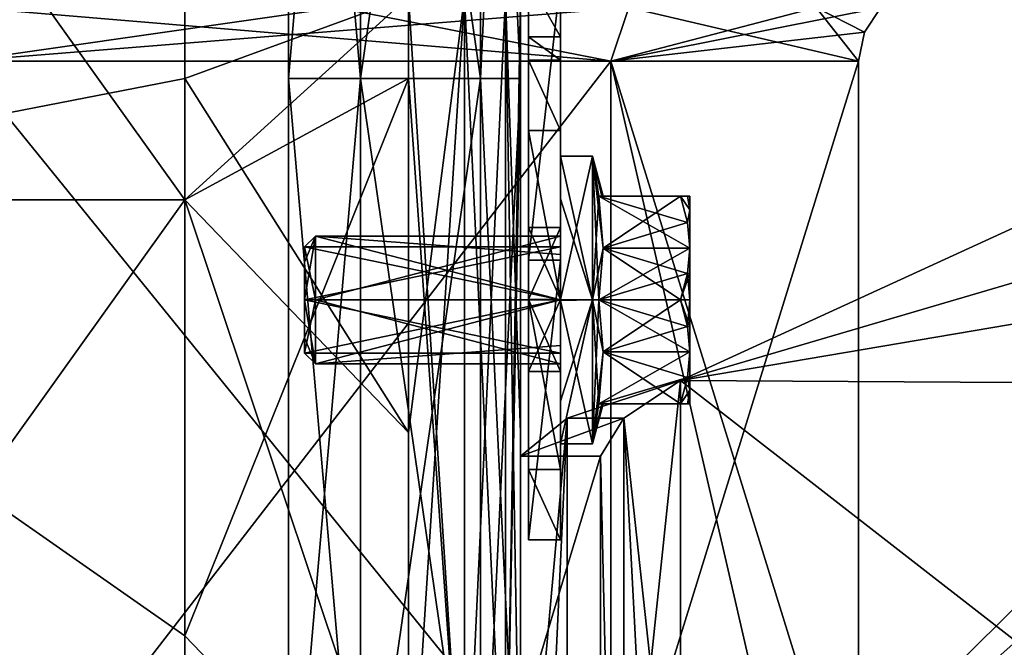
# Model space of a CAD drawing. Extents: x -226 to 210, y 0 to 1475.
# Tile 16 of 102: x 29 to 90, y 68 to 108. Entities that reach past the tile are written whole.
import ezdxf

# ---------------------------------------------------------------- set-up
doc = ezdxf.new("R2010")
doc.units = 0
doc.header["$LTSCALE"] = 117.934031
for name, color, linetype in [('188', 7, 'CONTINUOUS'), ('189', 7, 'CONTINUOUS'), ('19', 7, 'CONTINUOUS'), ('190', 7, 'CONTINUOUS'), ('191', 7, 'CONTINUOUS'), ('192', 7, 'CONTINUOUS'), ('193', 7, 'CONTINUOUS'), ('194', 7, 'CONTINUOUS'), ('195', 7, 'CONTINUOUS'), ('196', 7, 'CONTINUOUS'), ('197', 7, 'CONTINUOUS'), ('198', 7, 'CONTINUOUS'), ('199', 7, 'CONTINUOUS'), ('20', 7, 'CONTINUOUS'), ('200', 7, 'CONTINUOUS'), ('201', 7, 'CONTINUOUS'), ('202', 7, 'CONTINUOUS'), ('203', 7, 'CONTINUOUS'), ('204', 7, 'CONTINUOUS'), ('205', 7, 'CONTINUOUS'), ('206', 7, 'CONTINUOUS'), ('207', 7, 'CONTINUOUS'), ('208', 7, 'CONTINUOUS'), ('209', 7, 'CONTINUOUS'), ('21', 7, 'CONTINUOUS'), ('210', 7, 'CONTINUOUS'), ('211', 7, 'CONTINUOUS'), ('212', 7, 'CONTINUOUS'), ('22', 7, 'CONTINUOUS'), ('23', 7, 'CONTINUOUS'), ('24', 7, 'CONTINUOUS'), ('25', 7, 'CONTINUOUS'), ('26', 7, 'CONTINUOUS'), ('27', 7, 'CONTINUOUS'), ('28', 7, 'CONTINUOUS'), ('29', 7, 'CONTINUOUS'), ('30', 7, 'CONTINUOUS'), ('31', 7, 'CONTINUOUS'), ('32', 7, 'CONTINUOUS'), ('33', 7, 'CONTINUOUS'), ('34', 7, 'CONTINUOUS'), ('35', 7, 'CONTINUOUS'), ('36', 7, 'CONTINUOUS'), ('38', 7, 'CONTINUOUS'), ('443', 7, 'CONTINUOUS'), ('446', 7, 'CONTINUOUS'), ('447', 7, 'CONTINUOUS'), ('448', 7, 'CONTINUOUS'), ('449', 7, 'CONTINUOUS'), ('450', 7, 'CONTINUOUS'), ('453', 7, 'CONTINUOUS'), ('454', 7, 'CONTINUOUS'), ('455', 7, 'CONTINUOUS'), ('456', 7, 'CONTINUOUS'), ('457', 7, 'CONTINUOUS'), ('749', 7, 'CONTINUOUS'), ('756', 7, 'CONTINUOUS'), ('757', 7, 'CONTINUOUS'), ('758', 7, 'CONTINUOUS'), ('760', 7, 'CONTINUOUS'), ('761', 7, 'CONTINUOUS'), ('762', 7, 'CONTINUOUS'), ('764', 7, 'CONTINUOUS'), ('767', 7, 'CONTINUOUS'), ('890', 7, 'CONTINUOUS'), ('891', 7, 'CONTINUOUS'), ('892', 7, 'CONTINUOUS'), ('893', 7, 'CONTINUOUS')]:
    doc.layers.add(name, color=color, linetype=linetype)

msp = doc.modelspace()

# ---------------------------------------------------------------- linework, layer by layer
at = {"layer": '188', "color": 7, "linetype": 'CONTINUOUS'}
for points in [[(62.5, 99, -300), (62.5, 96.327, -306.401), (62.5, 92.845, -302.812), (62.5, 99, -300)], [(62.5, 90.031, -291.001), (62.5, 99, -300), (62.5, 90, -296), (62.5, 90.031, -291.001)], [(62.5, 90, -296), (62.5, 99, -300), (62.5, 93.999, -299.984), (62.5, 90, -296)], [(62.5, 93.999, -299.984), (62.5, 99, -300), (62.5, 92.845, -302.812), (62.5, 93.999, -299.984)], [(62.5, 96.327, -306.401), (62.5, 89.969, -308.999), (62.5, 90, -304), (62.5, 96.327, -306.401)], [(62.5, 92.845, -302.812), (62.5, 96.327, -306.401), (62.5, 90, -304), (62.5, 92.845, -302.812)], [(62.5, 83.673, -293.599), (62.5, 90.031, -291.001), (62.5, 90, -296), (62.5, 83.673, -293.599)], [(62.5, 89.969, -308.999), (62.5, 81, -300), (62.5, 90, -304), (62.5, 89.969, -308.999)], [(62.5, 90, -304), (62.5, 81, -300), (62.5, 86.001, -300.016), (62.5, 90, -304)], [(62.5, 83.673, -293.599), (62.5, 90, -296), (62.5, 87.155, -297.188), (62.5, 83.673, -293.599)], [(62.5, 81, -300), (62.5, 83.673, -293.599), (62.5, 87.155, -297.188), (62.5, 81, -300)], [(62.5, 86.001, -300.016), (62.5, 81, -300), (62.5, 87.155, -297.188), (62.5, 86.001, -300.016)]]:
    msp.add_3dface(points, dxfattribs=at)
at = {"layer": '189', "color": 7, "linetype": 'CONTINUOUS'}
for points in [[(62.5, 96.327, -306.401), (62.5, 99, -300), (64.5, 90, -309), (62.5, 96.327, -306.401)], [(64.5, 90, -309), (62.5, 99, -300), (64.5, 99, -300), (64.5, 90, -309)], [(62.5, 89.969, -308.999), (62.5, 96.327, -306.401), (64.5, 90, -309), (62.5, 89.969, -308.999)], [(64.5, 81, -300), (62.5, 89.969, -308.999), (64.5, 90, -309), (64.5, 81, -300)], [(62.5, 81, -300), (62.5, 89.969, -308.999), (64.5, 81, -300), (62.5, 81, -300)]]:
    msp.add_3dface(points, dxfattribs=at)
at = {"layer": '19', "color": 7, "linetype": 'CONTINUOUS'}
for points in [[(39, 123.511, -260), (39, 96.254, -260), (53, 108.972, -260), (39, 123.511, -260)], [(53, 108.972, -260), (39, 96.254, -260), (53, 103.846, -260), (53, 108.972, -260)], [(39, 96.254, -260), (39, 68.998, -260), (53, 103.846, -260), (39, 96.254, -260)], [(53, 103.846, -260), (39, 68.998, -260), (53, 54.459, -260), (53, 103.846, -260)], [(39, 68.998, -260), (39, 41.741, -260), (53, 54.459, -260), (39, 68.998, -260)]]:
    msp.add_3dface(points, dxfattribs=at)
at = {"layer": '190', "color": 7, "linetype": 'CONTINUOUS'}
for points in [[(62.5, 99, -300), (62.5, 90.031, -291.001), (64.5, 99, -300), (62.5, 99, -300)], [(64.5, 99, -300), (62.5, 90.031, -291.001), (64.5, 90, -291), (64.5, 99, -300)], [(62.5, 90.031, -291.001), (62.5, 83.673, -293.599), (64.5, 90, -291), (62.5, 90.031, -291.001)], [(62.5, 83.673, -293.599), (62.5, 81, -300), (64.5, 90, -291), (62.5, 83.673, -293.599)], [(62.5, 81, -300), (64.5, 81, -300), (64.5, 90, -291), (62.5, 81, -300)]]:
    msp.add_3dface(points, dxfattribs=at)
at = {"layer": '191', "color": 7, "linetype": 'CONTINUOUS'}
for points in [[(64.5, 99, -300), (64.5, 90, -291), (64.9, 96.5, -296.247), (64.5, 99, -300)], [(64.5, 99, -300), (64.9, 96.5, -296.247), (65.17, 96.5, -300), (64.5, 99, -300)], [(64.9, 96.5, -296.247), (64.5, 90, -291), (65.169, 93.25, -294.371), (64.9, 96.5, -296.247)], [(65.17, 96.5, -300), (64.9, 96.5, -296.247), (65.094, 96.5, -298.06), (65.17, 96.5, -300)], [(65.169, 93.25, -294.371), (64.5, 90, -291), (64.9, 90, -292.494), (65.169, 93.25, -294.371)], [(64.5, 90, -291), (64.5, 81, -300), (64.9, 90, -292.494), (64.5, 90, -291)], [(64.9, 90, -292.494), (64.5, 81, -300), (65.169, 86.75, -294.371), (64.9, 90, -292.494)], [(65.169, 86.75, -294.371), (64.5, 81, -300), (64.9, 83.5, -296.247), (65.169, 86.75, -294.371)], [(64.9, 83.5, -296.247), (64.5, 81, -300), (65.094, 83.5, -298.059), (64.9, 83.5, -296.247)], [(65.094, 83.5, -298.059), (64.5, 81, -300), (65.17, 83.5, -300), (65.094, 83.5, -298.059)]]:
    msp.add_3dface(points, dxfattribs=at)
at = {"layer": '192', "color": 7, "linetype": 'CONTINUOUS'}
for points in [[(64.9, 96.5, -296.247), (65.169, 93.25, -294.371), (70.019, 96.5, -296.247), (64.9, 96.5, -296.247)], [(70.019, 96.5, -296.247), (65.169, 93.25, -294.371), (70.452, 94.848, -295.293), (70.019, 96.5, -296.247)], [(65.169, 93.25, -294.371), (70.6, 93.25, -294.371), (70.452, 94.848, -295.293), (65.169, 93.25, -294.371)], [(65.169, 93.25, -294.371), (64.9, 90, -292.494), (70.6, 93.25, -294.371), (65.169, 93.25, -294.371)], [(70.6, 93.25, -294.371), (64.9, 90, -292.494), (70.452, 91.653, -293.449), (70.6, 93.25, -294.371)], [(70.452, 91.653, -293.449), (64.9, 90, -292.494), (70.019, 90, -292.494), (70.452, 91.653, -293.449)]]:
    msp.add_3dface(points, dxfattribs=at)
at = {"layer": '193', "color": 7, "linetype": 'CONTINUOUS'}
for points in [[(70.6, 86.75, -305.629), (70.6, 84.371, -303.25), (70.452, 85.152, -304.707), (70.6, 86.75, -305.629)], [(70.6, 84.371, -303.25), (70.019, 83.5, -303.753), (70.452, 85.152, -304.707), (70.6, 84.371, -303.25)], [(70.6, 84.371, -303.25), (70.452, 83.5, -301.844), (70.019, 83.5, -303.753), (70.6, 84.371, -303.25)], [(70.6, 84.371, -303.25), (70.6, 83.5, -300), (70.452, 83.5, -301.844), (70.6, 84.371, -303.25)]]:
    msp.add_3dface(points, dxfattribs=at)
at = {"layer": '194', "color": 7, "linetype": 'CONTINUOUS'}
for points in [[(70.6, 84.371, -296.75), (70.6, 86.75, -294.371), (70.452, 85.153, -295.293), (70.6, 84.371, -296.75)], [(70.6, 84.371, -296.75), (70.452, 85.153, -295.293), (70.019, 83.5, -296.247), (70.6, 84.371, -296.75)], [(70.6, 84.371, -296.75), (70.019, 83.5, -296.247), (70.452, 83.5, -298.155), (70.6, 84.371, -296.75)], [(70.6, 83.5, -300), (70.6, 84.371, -296.75), (70.452, 83.5, -298.155), (70.6, 83.5, -300)]]:
    msp.add_3dface(points, dxfattribs=at)
at = {"layer": '195', "color": 7, "linetype": 'CONTINUOUS'}
for points in [[(70.6, 93.25, -294.371), (70.452, 91.653, -293.449), (70.6, 91.682, -293.722), (70.6, 93.25, -294.371)], [(70.452, 91.653, -293.449), (70.019, 90, -292.494), (70.6, 91.682, -293.722), (70.452, 91.653, -293.449)], [(70.019, 90, -292.494), (70.6, 90, -293.5), (70.6, 91.682, -293.722), (70.019, 90, -292.494)], [(70.6, 90, -293.5), (70.019, 90, -292.494), (70.452, 88.348, -293.448), (70.6, 90, -293.5)], [(70.6, 88.318, -293.722), (70.6, 90, -293.5), (70.452, 88.348, -293.448), (70.6, 88.318, -293.722)], [(70.6, 86.75, -294.371), (70.6, 88.318, -293.722), (70.452, 88.348, -293.448), (70.6, 86.75, -294.371)]]:
    msp.add_3dface(points, dxfattribs=at)
at = {"layer": '196', "color": 7, "linetype": 'CONTINUOUS'}
for points in [[(70.019, 96.5, -296.247), (70.452, 94.848, -295.293), (70.6, 95.629, -296.75), (70.019, 96.5, -296.247)], [(70.452, 96.5, -298.156), (70.019, 96.5, -296.247), (70.6, 95.629, -296.75), (70.452, 96.5, -298.156)], [(70.6, 96.5, -300), (70.452, 96.5, -298.156), (70.6, 95.629, -296.75), (70.6, 96.5, -300)], [(70.452, 94.848, -295.293), (70.6, 93.25, -294.371), (70.6, 95.629, -296.75), (70.452, 94.848, -295.293)]]:
    msp.add_3dface(points, dxfattribs=at)
at = {"layer": '197', "color": 7, "linetype": 'CONTINUOUS'}
for points in [[(70.019, 96.5, -303.753), (70.452, 96.5, -301.845), (70.6, 95.629, -303.25), (70.019, 96.5, -303.753)], [(70.452, 94.847, -304.707), (70.019, 96.5, -303.753), (70.6, 95.629, -303.25), (70.452, 94.847, -304.707)], [(70.452, 96.5, -301.845), (70.6, 96.5, -300), (70.6, 95.629, -303.25), (70.452, 96.5, -301.845)], [(70.6, 93.25, -305.629), (70.452, 94.847, -304.707), (70.6, 95.629, -303.25), (70.6, 93.25, -305.629)]]:
    msp.add_3dface(points, dxfattribs=at)
at = {"layer": '198', "color": 7, "linetype": 'CONTINUOUS'}
for points in [[(64.9, 90, -307.506), (70.019, 90, -307.506), (70.452, 88.347, -306.551), (64.9, 90, -307.506)], [(64.9, 90, -307.506), (70.452, 88.347, -306.551), (70.6, 86.75, -305.629), (64.9, 90, -307.506)], [(64.9, 90, -307.506), (70.6, 86.75, -305.629), (65.169, 86.75, -305.629), (64.9, 90, -307.506)], [(70.019, 83.5, -303.753), (64.9, 83.5, -303.753), (65.169, 86.75, -305.629), (70.019, 83.5, -303.753)], [(70.6, 86.75, -305.629), (70.452, 85.152, -304.707), (65.169, 86.75, -305.629), (70.6, 86.75, -305.629)], [(70.452, 85.152, -304.707), (70.019, 83.5, -303.753), (65.169, 86.75, -305.629), (70.452, 85.152, -304.707)]]:
    msp.add_3dface(points, dxfattribs=at)
at = {"layer": '199', "color": 7, "linetype": 'CONTINUOUS'}
for points in [[(70.452, 91.652, -306.552), (70.6, 93.25, -305.629), (70.6, 91.682, -306.278), (70.452, 91.652, -306.552)], [(70.019, 90, -307.506), (70.452, 91.652, -306.552), (70.6, 90, -306.5), (70.019, 90, -307.506)], [(70.6, 90, -306.5), (70.452, 91.652, -306.552), (70.6, 91.682, -306.278), (70.6, 90, -306.5)], [(70.019, 90, -307.506), (70.6, 90, -306.5), (70.6, 88.318, -306.278), (70.019, 90, -307.506)], [(70.452, 88.347, -306.551), (70.019, 90, -307.506), (70.6, 88.318, -306.278), (70.452, 88.347, -306.551)], [(70.6, 86.75, -305.629), (70.452, 88.347, -306.551), (70.6, 88.318, -306.278), (70.6, 86.75, -305.629)]]:
    msp.add_3dface(points, dxfattribs=at)
at = {"layer": '20', "color": 7, "linetype": 'CONTINUOUS'}
for points in [[(39, 123.511, -260), (0, 150.767, -262.5), (39, 96.254, -260), (39, 123.511, -260)], [(39, 96.254, -260), (0, 150.767, -262.5), (0, 96.254, -262.5), (39, 96.254, -260)], [(39, 96.254, -260), (0, 96.254, -262.5), (39, 68.998, -260), (39, 96.254, -260)], [(39, 68.998, -260), (0, 96.254, -262.5), (39, 41.741, -260), (39, 68.998, -260)], [(39, 41.741, -260), (0, 96.254, -262.5), (0, 41.741, -262.5), (39, 41.741, -260)]]:
    msp.add_3dface(points, dxfattribs=at)
at = {"layer": '200', "color": 7, "linetype": 'CONTINUOUS'}
for points in [[(70.6, 96.5, -300), (70.6, 95.629, -296.75), (70.6, 95.629, -303.25), (70.6, 96.5, -300)], [(70.6, 95.629, -296.75), (70.6, 93.25, -294.371), (70.6, 95.629, -303.25), (70.6, 95.629, -296.75)], [(70.6, 93.25, -294.371), (70.6, 93.25, -305.629), (70.6, 95.629, -303.25), (70.6, 93.25, -294.371)], [(70.6, 93.25, -305.629), (70.6, 93.25, -294.371), (70.6, 91.682, -293.722), (70.6, 93.25, -305.629)], [(70.6, 91.682, -306.278), (70.6, 93.25, -305.629), (70.6, 91.682, -293.722), (70.6, 91.682, -306.278)], [(70.6, 90, -306.5), (70.6, 91.682, -306.278), (70.6, 90, -293.5), (70.6, 90, -306.5)], [(70.6, 90, -293.5), (70.6, 91.682, -306.278), (70.6, 91.682, -293.722), (70.6, 90, -293.5)], [(70.6, 88.318, -306.278), (70.6, 90, -306.5), (70.6, 88.318, -293.722), (70.6, 88.318, -306.278)], [(70.6, 88.318, -293.722), (70.6, 90, -306.5), (70.6, 90, -293.5), (70.6, 88.318, -293.722)], [(70.6, 86.75, -305.629), (70.6, 88.318, -306.278), (70.6, 86.75, -294.371), (70.6, 86.75, -305.629)], [(70.6, 86.75, -294.371), (70.6, 88.318, -306.278), (70.6, 88.318, -293.722), (70.6, 86.75, -294.371)], [(70.6, 86.75, -305.629), (70.6, 86.75, -294.371), (70.6, 84.371, -296.75), (70.6, 86.75, -305.629)], [(70.6, 84.371, -303.25), (70.6, 86.75, -305.629), (70.6, 84.371, -296.75), (70.6, 84.371, -303.25)], [(70.6, 83.5, -300), (70.6, 84.371, -303.25), (70.6, 84.371, -296.75), (70.6, 83.5, -300)]]:
    msp.add_3dface(points, dxfattribs=at)
at = {"layer": '201', "color": 7, "linetype": 'CONTINUOUS'}
for points in [[(64.9, 96.5, -303.753), (70.019, 96.5, -303.753), (70.452, 94.847, -304.707), (64.9, 96.5, -303.753)], [(64.9, 96.5, -303.753), (70.452, 94.847, -304.707), (70.6, 93.25, -305.629), (64.9, 96.5, -303.753)], [(64.9, 96.5, -303.753), (70.6, 93.25, -305.629), (65.169, 93.25, -305.629), (64.9, 96.5, -303.753)], [(64.9, 90, -307.506), (65.169, 93.25, -305.629), (70.019, 90, -307.506), (64.9, 90, -307.506)], [(65.169, 93.25, -305.629), (70.6, 93.25, -305.629), (70.452, 91.652, -306.552), (65.169, 93.25, -305.629)], [(70.019, 90, -307.506), (65.169, 93.25, -305.629), (70.452, 91.652, -306.552), (70.019, 90, -307.506)]]:
    msp.add_3dface(points, dxfattribs=at)
at = {"layer": '202', "color": 7, "linetype": 'CONTINUOUS'}
for points in [[(65.094, 96.5, -298.06), (64.9, 96.5, -296.247), (70.452, 96.5, -298.156), (65.094, 96.5, -298.06)], [(64.9, 96.5, -296.247), (70.019, 96.5, -296.247), (70.452, 96.5, -298.156), (64.9, 96.5, -296.247)], [(64.9, 96.5, -303.753), (65.094, 96.5, -301.941), (70.019, 96.5, -303.753), (64.9, 96.5, -303.753)], [(65.17, 96.5, -300), (65.094, 96.5, -298.06), (70.6, 96.5, -300), (65.17, 96.5, -300)], [(65.094, 96.5, -301.941), (65.17, 96.5, -300), (70.452, 96.5, -301.845), (65.094, 96.5, -301.941)], [(65.094, 96.5, -298.06), (70.452, 96.5, -298.156), (70.6, 96.5, -300), (65.094, 96.5, -298.06)], [(70.019, 96.5, -303.753), (65.094, 96.5, -301.941), (70.452, 96.5, -301.845), (70.019, 96.5, -303.753)], [(65.17, 96.5, -300), (70.6, 96.5, -300), (70.452, 96.5, -301.845), (65.17, 96.5, -300)]]:
    msp.add_3dface(points, dxfattribs=at)
at = {"layer": '203', "color": 7, "linetype": 'CONTINUOUS'}
for points in [[(64.5, 90, -309), (64.5, 99, -300), (64.9, 90, -307.506), (64.5, 90, -309)], [(64.5, 99, -300), (65.17, 96.5, -300), (65.094, 96.5, -301.941), (64.5, 99, -300)], [(64.5, 99, -300), (65.094, 96.5, -301.941), (64.9, 96.5, -303.753), (64.5, 99, -300)], [(64.5, 99, -300), (64.9, 96.5, -303.753), (65.169, 93.25, -305.629), (64.5, 99, -300)], [(64.5, 99, -300), (65.169, 93.25, -305.629), (64.9, 90, -307.506), (64.5, 99, -300)], [(64.5, 81, -300), (64.5, 90, -309), (64.9, 83.5, -303.753), (64.5, 81, -300)], [(64.5, 90, -309), (64.9, 90, -307.506), (65.169, 86.75, -305.629), (64.5, 90, -309)], [(64.9, 83.5, -303.753), (64.5, 90, -309), (65.169, 86.75, -305.629), (64.9, 83.5, -303.753)], [(65.17, 83.5, -300), (64.5, 81, -300), (64.9, 83.5, -303.753), (65.17, 83.5, -300)], [(65.17, 83.5, -300), (64.9, 83.5, -303.753), (65.094, 83.5, -301.94), (65.17, 83.5, -300)]]:
    msp.add_3dface(points, dxfattribs=at)
at = {"layer": '204', "color": 7, "linetype": 'CONTINUOUS'}
for points in [[(64.9, 83.5, -296.247), (65.094, 83.5, -298.059), (70.019, 83.5, -296.247), (64.9, 83.5, -296.247)], [(70.019, 83.5, -303.753), (70.452, 83.5, -301.844), (64.9, 83.5, -303.753), (70.019, 83.5, -303.753)], [(64.9, 83.5, -303.753), (70.452, 83.5, -301.844), (65.094, 83.5, -301.94), (64.9, 83.5, -303.753)], [(65.094, 83.5, -298.059), (65.17, 83.5, -300), (70.452, 83.5, -298.155), (65.094, 83.5, -298.059)], [(70.019, 83.5, -296.247), (65.094, 83.5, -298.059), (70.452, 83.5, -298.155), (70.019, 83.5, -296.247)], [(70.6, 83.5, -300), (65.17, 83.5, -300), (65.094, 83.5, -301.94), (70.6, 83.5, -300)], [(70.452, 83.5, -301.844), (70.6, 83.5, -300), (65.094, 83.5, -301.94), (70.452, 83.5, -301.844)], [(65.17, 83.5, -300), (70.6, 83.5, -300), (70.452, 83.5, -298.155), (65.17, 83.5, -300)]]:
    msp.add_3dface(points, dxfattribs=at)
at = {"layer": '205', "color": 7, "linetype": 'CONTINUOUS'}
for points in [[(64.9, 90, -292.494), (65.169, 86.75, -294.371), (70.019, 90, -292.494), (64.9, 90, -292.494)], [(70.019, 90, -292.494), (65.169, 86.75, -294.371), (70.452, 88.348, -293.448), (70.019, 90, -292.494)], [(65.169, 86.75, -294.371), (70.6, 86.75, -294.371), (70.452, 88.348, -293.448), (65.169, 86.75, -294.371)], [(65.169, 86.75, -294.371), (64.9, 83.5, -296.247), (70.6, 86.75, -294.371), (65.169, 86.75, -294.371)], [(70.6, 86.75, -294.371), (64.9, 83.5, -296.247), (70.452, 85.153, -295.293), (70.6, 86.75, -294.371)], [(70.452, 85.153, -295.293), (64.9, 83.5, -296.247), (70.019, 83.5, -296.247), (70.452, 85.153, -295.293)]]:
    msp.add_3dface(points, dxfattribs=at)
at = {"layer": '206', "color": 7, "linetype": 'CONTINUOUS'}
for points in [[(62.5, 93.999, -299.984), (62.5, 92.845, -302.812), (47.177, 94, -300), (62.5, 93.999, -299.984)], [(47.177, 90, -296), (62.5, 93.999, -299.984), (47.177, 94, -300), (47.177, 90, -296)], [(62.5, 92.845, -302.812), (62.5, 90, -304), (47.177, 94, -300), (62.5, 92.845, -302.812)], [(47.177, 94, -300), (62.5, 90, -304), (47.177, 90, -304), (47.177, 94, -300)], [(62.5, 90, -296), (62.5, 93.999, -299.984), (47.177, 90, -296), (62.5, 90, -296)]]:
    msp.add_3dface(points, dxfattribs=at)
at = {"layer": '207', "color": 7, "linetype": 'CONTINUOUS'}
for points in [[(62.5, 87.155, -297.188), (62.5, 90, -296), (47.177, 86, -300), (62.5, 87.155, -297.188)], [(62.5, 90, -296), (47.177, 90, -296), (47.177, 86, -300), (62.5, 90, -296)], [(62.5, 90, -304), (62.5, 86.001, -300.016), (47.177, 90, -304), (62.5, 90, -304)], [(47.177, 90, -304), (62.5, 86.001, -300.016), (47.177, 86, -300), (47.177, 90, -304)], [(62.5, 86.001, -300.016), (62.5, 87.155, -297.188), (47.177, 86, -300), (62.5, 86.001, -300.016)]]:
    msp.add_3dface(points, dxfattribs=at)
at = {"layer": '208', "color": 7, "linetype": 'CONTINUOUS'}
for points in [[(47.177, 86, -300), (47.177, 90, -296), (46.5, 86.677, -299.976), (47.177, 86, -300)], [(47.177, 90, -296), (46.5, 90, -296.677), (46.5, 86.677, -299.976), (47.177, 90, -296)], [(47.177, 90, -304), (47.177, 86, -300), (46.5, 90, -303.323), (47.177, 90, -304)], [(46.5, 90, -303.323), (47.177, 86, -300), (46.5, 87.638, -302.336), (46.5, 90, -303.323)], [(46.5, 87.638, -302.336), (47.177, 86, -300), (46.5, 86.677, -299.976), (46.5, 87.638, -302.336)]]:
    msp.add_3dface(points, dxfattribs=at)
at = {"layer": '209', "color": 7, "linetype": 'CONTINUOUS'}
for points in [[(46.5, 90, -303.323), (46.5, 87.638, -302.336), (46.5, 93.323, -300.024), (46.5, 90, -303.323)], [(46.5, 87.638, -302.336), (46.5, 86.677, -299.976), (46.5, 93.323, -300.024), (46.5, 87.638, -302.336)], [(46.5, 93.323, -300.024), (46.5, 86.677, -299.976), (46.5, 92.362, -297.664), (46.5, 93.323, -300.024)], [(46.5, 86.677, -299.976), (46.5, 90, -296.677), (46.5, 92.362, -297.664), (46.5, 86.677, -299.976)]]:
    msp.add_3dface(points, dxfattribs=at)
at = {"layer": '21', "color": 7, "linetype": 'CONTINUOUS'}
for points in [[(53, 108.972, -260), (53, 103.846, -260), (56.5, 54.459, -260.938), (53, 108.972, -260)], [(56.5, 108.972, -260.938), (53, 108.972, -260), (56.5, 54.459, -260.938), (56.5, 108.972, -260.938)], [(59.062, 108.972, -263.5), (56.5, 108.972, -260.938), (59.062, 54.459, -263.5), (59.062, 108.972, -263.5)], [(59.062, 54.459, -263.5), (56.5, 108.972, -260.938), (56.5, 54.459, -260.938), (59.062, 54.459, -263.5)], [(60, 108.972, -267), (59.062, 108.972, -263.5), (60, 81.715, -267), (60, 108.972, -267)], [(60, 81.715, -267), (59.062, 108.972, -263.5), (60, 54.459, -267), (60, 81.715, -267)], [(60, 54.459, -267), (59.062, 108.972, -263.5), (59.062, 54.459, -263.5), (60, 54.459, -267)], [(53, 103.846, -260), (53, 54.459, -260), (56.5, 54.459, -260.938), (53, 103.846, -260)]]:
    msp.add_3dface(points, dxfattribs=at)
at = {"layer": '210', "color": 7, "linetype": 'CONTINUOUS'}
for points in [[(47.177, 90, -296), (47.177, 94, -300), (46.5, 90, -296.677), (47.177, 90, -296)], [(47.177, 94, -300), (47.177, 90, -304), (46.5, 93.323, -300.024), (47.177, 94, -300)], [(46.5, 90, -296.677), (47.177, 94, -300), (46.5, 92.362, -297.664), (46.5, 90, -296.677)], [(47.177, 94, -300), (46.5, 93.323, -300.024), (46.5, 92.362, -297.664), (47.177, 94, -300)], [(47.177, 90, -304), (46.5, 90, -303.323), (46.5, 93.323, -300.024), (47.177, 90, -304)]]:
    msp.add_3dface(points, dxfattribs=at)
at = {"layer": '211', "color": 7, "linetype": 'CONTINUOUS'}
for points in [[(46.5, 93.323, -300), (46.5, 90, -296.677), (62.5, 93.323, -300), (46.5, 93.323, -300)], [(62.5, 93.323, -300), (46.5, 90, -296.677), (62.5, 90, -296.677), (62.5, 93.323, -300)], [(46.5, 90, -296.677), (46.5, 86.677, -300), (62.5, 90, -296.677), (46.5, 90, -296.677)], [(62.5, 90, -296.677), (46.5, 86.677, -300), (62.5, 86.677, -300), (62.5, 90, -296.677)]]:
    msp.add_3dface(points, dxfattribs=at)
at = {"layer": '212', "color": 7, "linetype": 'CONTINUOUS'}
for points in [[(46.5, 93.323, -300), (62.5, 93.323, -300), (62.5, 90, -303.323), (46.5, 93.323, -300)], [(46.5, 90, -303.323), (46.5, 93.323, -300), (62.5, 90, -303.323), (46.5, 90, -303.323)], [(62.5, 86.677, -300), (46.5, 86.677, -300), (46.5, 90, -303.323), (62.5, 86.677, -300)], [(62.5, 86.677, -300), (46.5, 90, -303.323), (62.5, 90, -303.323), (62.5, 86.677, -300)]]:
    msp.add_3dface(points, dxfattribs=at)
at = {"layer": '22', "color": 7, "linetype": 'CONTINUOUS'}
for points in [[(60, 155.769, -292.5), (60, 108.972, -267), (60, 103.846, -292.5), (60, 155.769, -292.5)], [(60, 108.972, -267), (60, 81.715, -267), (60, 103.846, -292.5), (60, 108.972, -267)], [(60, 81.715, -267), (60, 54.459, -267), (60, 103.846, -292.5), (60, 81.715, -267)], [(60, 103.846, -292.5), (60, 54.459, -267), (60, 51.923, -292.5), (60, 103.846, -292.5)]]:
    msp.add_3dface(points, dxfattribs=at)
at = {"layer": '23', "color": 7, "linetype": 'CONTINUOUS'}
for points in [[(60, 155.769, -292.5), (60, 103.846, -292.5), (57.5, 155.769, -292.5), (60, 155.769, -292.5)], [(57.5, 155.769, -292.5), (60, 103.846, -292.5), (57.5, 103.846, -292.5), (57.5, 155.769, -292.5)], [(60, 103.846, -292.5), (60, 51.923, -292.5), (57.5, 103.846, -292.5), (60, 103.846, -292.5)], [(57.5, 103.846, -292.5), (60, 51.923, -292.5), (57.5, 51.923, -292.5), (57.5, 103.846, -292.5)]]:
    msp.add_3dface(points, dxfattribs=at)
at = {"layer": '24', "color": 7, "linetype": 'CONTINUOUS'}
for points in [[(57.5, 155.769, -292.5), (57.5, 103.846, -292.5), (57.5, 155.769, -285), (57.5, 155.769, -292.5)], [(57.5, 155.769, -285), (57.5, 103.846, -292.5), (57.5, 103.846, -285), (57.5, 155.769, -285)], [(57.5, 103.846, -292.5), (57.5, 51.923, -292.5), (57.5, 103.846, -285), (57.5, 103.846, -292.5)], [(57.5, 103.846, -285), (57.5, 51.923, -292.5), (57.5, 51.923, -285), (57.5, 103.846, -285)]]:
    msp.add_3dface(points, dxfattribs=at)
at = {"layer": '25', "color": 7, "linetype": 'CONTINUOUS'}
for points in [[(57.5, 155.769, -285), (57.5, 103.846, -285), (50, 155.769, -285), (57.5, 155.769, -285)], [(50, 155.769, -285), (57.5, 103.846, -285), (50, 103.846, -285), (50, 155.769, -285)], [(57.5, 103.846, -285), (57.5, 51.923, -285), (50, 103.846, -285), (57.5, 103.846, -285)], [(50, 103.846, -285), (57.5, 51.923, -285), (50, 51.923, -285), (50, 103.846, -285)]]:
    msp.add_3dface(points, dxfattribs=at)
at = {"layer": '26', "color": 7, "linetype": 'CONTINUOUS'}
for points in [[(50, 155.769, -285), (50, 103.846, -285), (50, 155.769, -295), (50, 155.769, -285)], [(50, 155.769, -295), (50, 103.846, -285), (50, 103.846, -295), (50, 155.769, -295)], [(50, 103.846, -285), (50, 51.923, -285), (50, 103.846, -295), (50, 103.846, -285)], [(50, 103.846, -295), (50, 51.923, -285), (50, 51.923, -295), (50, 103.846, -295)]]:
    msp.add_3dface(points, dxfattribs=at)
at = {"layer": '27', "color": 7, "linetype": 'CONTINUOUS'}
for points in [[(50, 155.769, -295), (50, 103.846, -295), (45.5, 155.769, -295), (50, 155.769, -295)], [(45.5, 155.769, -295), (50, 103.846, -295), (45.5, 103.846, -295), (45.5, 155.769, -295)], [(50, 103.846, -295), (50, 51.923, -295), (45.5, 103.846, -295), (50, 103.846, -295)], [(45.5, 103.846, -295), (50, 51.923, -295), (45.5, 51.923, -295), (45.5, 103.846, -295)]]:
    msp.add_3dface(points, dxfattribs=at)
at = {"layer": '28', "color": 7, "linetype": 'CONTINUOUS'}
for points in [[(45.5, 155.769, -295), (45.5, 103.846, -295), (45.5, 155.769, -305), (45.5, 155.769, -295)], [(45.5, 155.769, -305), (45.5, 103.846, -295), (45.5, 103.846, -305), (45.5, 155.769, -305)], [(45.5, 103.846, -295), (45.5, 51.923, -295), (45.5, 103.846, -305), (45.5, 103.846, -295)], [(45.5, 103.846, -305), (45.5, 51.923, -295), (45.5, 51.923, -305), (45.5, 103.846, -305)]]:
    msp.add_3dface(points, dxfattribs=at)
at = {"layer": '29', "color": 7, "linetype": 'CONTINUOUS'}
for points in [[(45.5, 155.769, -305), (45.5, 103.846, -305), (50, 155.769, -305), (45.5, 155.769, -305)], [(50, 155.769, -305), (45.5, 103.846, -305), (50, 103.846, -305), (50, 155.769, -305)], [(45.5, 103.846, -305), (45.5, 51.923, -305), (50, 103.846, -305), (45.5, 103.846, -305)], [(50, 103.846, -305), (45.5, 51.923, -305), (50, 51.923, -305), (50, 103.846, -305)]]:
    msp.add_3dface(points, dxfattribs=at)
at = {"layer": '30', "color": 7, "linetype": 'CONTINUOUS'}
for points in [[(50, 155.769, -305), (50, 103.846, -305), (50, 155.769, -315), (50, 155.769, -305)], [(50, 155.769, -315), (50, 103.846, -305), (50, 103.846, -315), (50, 155.769, -315)], [(50, 103.846, -305), (50, 51.923, -305), (50, 103.846, -315), (50, 103.846, -305)], [(50, 103.846, -315), (50, 51.923, -305), (50, 51.923, -315), (50, 103.846, -315)]]:
    msp.add_3dface(points, dxfattribs=at)
at = {"layer": '31', "color": 7, "linetype": 'CONTINUOUS'}
for points in [[(50, 155.769, -315), (50, 103.846, -315), (57.5, 155.769, -315), (50, 155.769, -315)], [(57.5, 155.769, -315), (50, 103.846, -315), (57.5, 103.846, -315), (57.5, 155.769, -315)], [(50, 103.846, -315), (50, 51.923, -315), (57.5, 103.846, -315), (50, 103.846, -315)], [(57.5, 103.846, -315), (50, 51.923, -315), (57.5, 51.923, -315), (57.5, 103.846, -315)]]:
    msp.add_3dface(points, dxfattribs=at)
at = {"layer": '32', "color": 7, "linetype": 'CONTINUOUS'}
for points in [[(57.5, 155.769, -315), (57.5, 103.846, -315), (57.5, 155.769, -307.5), (57.5, 155.769, -315)], [(57.5, 155.769, -307.5), (57.5, 103.846, -315), (57.5, 103.846, -307.5), (57.5, 155.769, -307.5)], [(57.5, 103.846, -315), (57.5, 51.923, -315), (57.5, 103.846, -307.5), (57.5, 103.846, -315)], [(57.5, 103.846, -307.5), (57.5, 51.923, -315), (57.5, 51.923, -307.5), (57.5, 103.846, -307.5)]]:
    msp.add_3dface(points, dxfattribs=at)
at = {"layer": '33', "color": 7, "linetype": 'CONTINUOUS'}
for points in [[(57.5, 155.769, -307.5), (57.5, 103.846, -307.5), (60, 155.769, -307.5), (57.5, 155.769, -307.5)], [(60, 155.769, -307.5), (57.5, 103.846, -307.5), (60, 103.846, -307.5), (60, 155.769, -307.5)], [(57.5, 103.846, -307.5), (57.5, 51.923, -307.5), (60, 103.846, -307.5), (57.5, 103.846, -307.5)], [(60, 103.846, -307.5), (57.5, 51.923, -307.5), (60, 51.923, -307.5), (60, 103.846, -307.5)]]:
    msp.add_3dface(points, dxfattribs=at)
at = {"layer": '34', "color": 7, "linetype": 'CONTINUOUS'}
for points in [[(60, 155.769, -307.5), (60, 103.846, -307.5), (60, 155.769, -333), (60, 155.769, -307.5)], [(60, 155.769, -333), (60, 103.846, -307.5), (60, 108.972, -333), (60, 155.769, -333)], [(60, 108.972, -333), (60, 103.846, -307.5), (60, 103.846, -333), (60, 108.972, -333)], [(60, 103.846, -307.5), (60, 51.923, -307.5), (60, 103.846, -333), (60, 103.846, -307.5)], [(60, 103.846, -333), (60, 51.923, -307.5), (60, 54.459, -333), (60, 103.846, -333)]]:
    msp.add_3dface(points, dxfattribs=at)
at = {"layer": '35', "color": 7, "linetype": 'CONTINUOUS'}
for points in [[(53, 108.972, -340), (56.5, 108.972, -339.062), (53, 81.715, -340), (53, 108.972, -340)], [(53, 81.715, -340), (56.5, 108.972, -339.062), (53, 54.459, -340), (53, 81.715, -340)], [(53, 54.459, -340), (56.5, 108.972, -339.062), (56.5, 54.459, -339.062), (53, 54.459, -340)], [(56.5, 108.972, -339.062), (59.062, 108.972, -336.5), (56.5, 54.459, -339.062), (56.5, 108.972, -339.062)], [(56.5, 54.459, -339.062), (59.062, 108.972, -336.5), (59.062, 54.459, -336.5), (56.5, 54.459, -339.062)], [(60, 108.972, -333), (60, 103.846, -333), (59.062, 54.459, -336.5), (60, 108.972, -333)], [(59.062, 108.972, -336.5), (60, 108.972, -333), (59.062, 54.459, -336.5), (59.062, 108.972, -336.5)], [(60, 103.846, -333), (60, 54.459, -333), (59.062, 54.459, -336.5), (60, 103.846, -333)]]:
    msp.add_3dface(points, dxfattribs=at)
at = {"layer": '36', "color": 7, "linetype": 'CONTINUOUS'}
for points in [[(39, 150.767, -340), (53, 108.972, -340), (39, 103.846, -340), (39, 150.767, -340)], [(53, 108.972, -340), (53, 81.715, -340), (39, 103.846, -340), (53, 108.972, -340)], [(39, 103.846, -340), (53, 81.715, -340), (39, 96.254, -340), (39, 103.846, -340)], [(53, 81.715, -340), (53, 54.459, -340), (39, 96.254, -340), (53, 81.715, -340)], [(39, 96.254, -340), (53, 54.459, -340), (39, 51.923, -340), (39, 96.254, -340)]]:
    msp.add_3dface(points, dxfattribs=at)
at = {"layer": '38', "color": 7, "linetype": 'CONTINUOUS'}
for points in [[(39, 150.767, -340), (39, 103.846, -340), (0, 96.254, -337.5), (39, 150.767, -340)], [(0, 150.767, -337.5), (39, 150.767, -340), (0, 96.254, -337.5), (0, 150.767, -337.5)], [(39, 103.846, -340), (39, 96.254, -340), (0, 96.254, -337.5), (39, 103.846, -340)], [(39, 96.254, -340), (39, 51.923, -340), (0, 41.741, -337.5), (39, 96.254, -340)], [(0, 96.254, -337.5), (39, 96.254, -340), (0, 41.741, -337.5), (0, 96.254, -337.5)]]:
    msp.add_3dface(points, dxfattribs=at)
at = {"layer": '443', "color": 7, "linetype": 'CONTINUOUS'}
for points in [[(62.5, 129.459, -243.091), (62.5, 129.459, -191.182), (62.5, 92.5, -214.5), (62.5, 129.459, -243.091)], [(62.5, 92.5, -214.5), (62.5, 129.459, -191.182), (62.5, 110, -175), (62.5, 92.5, -214.5)], [(62.5, 110, -295), (62.5, 129.459, -243.091), (62.5, 90.026, -293), (62.5, 110, -295)], [(62.5, 75, -254), (62.5, 129.459, -243.091), (62.5, 92.5, -214.5), (62.5, 75, -254)], [(62.5, 129.459, -243.091), (62.5, 75, -254), (62.5, 90.026, -293), (62.5, 129.459, -243.091)], [(62.5, 106.464, -296.464), (62.5, 110, -295), (62.5, 94.533, -297.5), (62.5, 106.464, -296.464)], [(62.5, 94.533, -297.5), (62.5, 110, -295), (62.5, 90.026, -293), (62.5, 94.533, -297.5)], [(62.5, 105, -300), (62.5, 106.464, -296.464), (62.5, 94.533, -297.5), (62.5, 105, -300)], [(62.5, 100.606, -310.607), (62.5, 105, -300), (62.5, 90.039, -307), (62.5, 100.606, -310.607)], [(62.5, 105, -300), (62.5, 94.533, -297.5), (62.5, 94.533, -302.5), (62.5, 105, -300)], [(62.5, 90.039, -307), (62.5, 105, -300), (62.5, 94.533, -302.5), (62.5, 90.039, -307)], [(62.5, 90, -315), (62.5, 100.606, -310.607), (62.5, 79.393, -310.606), (62.5, 90, -315)], [(62.5, 79.393, -310.606), (62.5, 100.606, -310.607), (62.5, 90.039, -307), (62.5, 79.393, -310.606)], [(62.5, 85.533, -302.5), (62.5, 79.393, -310.606), (62.5, 90.039, -307), (62.5, 85.533, -302.5)], [(62.5, 75, -254), (62.5, 75, -300), (62.5, 90.026, -293), (62.5, 75, -254)], [(62.5, 90.026, -293), (62.5, 75, -300), (62.5, 85.533, -297.5), (62.5, 90.026, -293)], [(62.5, 75, -300), (62.5, 79.393, -310.606), (62.5, 85.533, -302.5), (62.5, 75, -300)], [(62.5, 85.533, -297.5), (62.5, 75, -300), (62.5, 85.533, -302.5), (62.5, 85.533, -297.5)]]:
    msp.add_3dface(points, dxfattribs=at)
at = {"layer": '446', "color": 7, "linetype": 'CONTINUOUS'}
for points in [[(60.5, 92.5, -214.5), (60.5, 110, -175), (60.5, 129.459, -191.182), (60.5, 92.5, -214.5)], [(60.5, 75, -254), (60.5, 92.5, -214.5), (60.5, 129.459, -243.091), (60.5, 75, -254)], [(60.5, 129.459, -295), (60.5, 75, -254), (60.5, 129.459, -243.091), (60.5, 129.459, -295)], [(60.5, 75, -254), (60.5, 129.459, -295), (60.5, 90.039, -293), (60.5, 75, -254)], [(60.5, 129.459, -243.091), (60.5, 92.5, -214.5), (60.5, 129.459, -191.182), (60.5, 129.459, -243.091)], [(60.5, 129.459, -295), (60.5, 110, -295), (60.5, 90.039, -293), (60.5, 129.459, -295)], [(60.5, 110, -295), (60.5, 106.464, -296.464), (60.5, 90.039, -293), (60.5, 110, -295)], [(60.5, 106.464, -296.464), (60.5, 105, -300), (60.5, 94.533, -297.5), (60.5, 106.464, -296.464)], [(60.5, 90.039, -293), (60.5, 106.464, -296.464), (60.5, 94.533, -297.5), (60.5, 90.039, -293)], [(60.5, 105, -300), (60.5, 100.607, -310.606), (60.5, 94.533, -302.5), (60.5, 105, -300)], [(60.5, 94.533, -297.5), (60.5, 105, -300), (60.5, 94.533, -302.5), (60.5, 94.533, -297.5)], [(60.5, 90, -315), (60.5, 79.394, -310.607), (60.5, 100.607, -310.606), (60.5, 90, -315)], [(60.5, 100.607, -310.606), (60.5, 79.394, -310.607), (60.5, 90.026, -307), (60.5, 100.607, -310.606)], [(60.5, 94.533, -302.5), (60.5, 100.607, -310.606), (60.5, 90.026, -307), (60.5, 94.533, -302.5)], [(60.5, 85.533, -297.5), (60.5, 75, -254), (60.5, 90.039, -293), (60.5, 85.533, -297.5)], [(60.5, 79.394, -310.607), (60.5, 75, -300), (60.5, 90.026, -307), (60.5, 79.394, -310.607)], [(60.5, 90.026, -307), (60.5, 75, -300), (60.5, 85.533, -302.5), (60.5, 90.026, -307)], [(60.5, 75, -300), (60.5, 75, -254), (60.5, 85.533, -297.5), (60.5, 75, -300)], [(60.5, 75, -300), (60.5, 85.533, -297.5), (60.5, 85.533, -302.5), (60.5, 75, -300)]]:
    msp.add_3dface(points, dxfattribs=at)
at = {"layer": '447', "color": 7, "linetype": 'CONTINUOUS'}
for points in [[(62.5, 94.533, -297.5), (62.5, 90.026, -293), (60.5, 94.533, -297.5), (62.5, 94.533, -297.5)], [(62.5, 90.026, -293), (60.5, 90.039, -293), (60.5, 94.533, -297.5), (62.5, 90.026, -293)], [(62.5, 90.026, -293), (62.5, 85.533, -297.5), (60.5, 90.039, -293), (62.5, 90.026, -293)], [(62.5, 85.533, -297.5), (60.5, 85.533, -297.5), (60.5, 90.039, -293), (62.5, 85.533, -297.5)]]:
    msp.add_3dface(points, dxfattribs=at)
at = {"layer": '448', "color": 7, "linetype": 'CONTINUOUS'}
for points in [[(62.5, 94.533, -302.5), (62.5, 94.533, -297.5), (60.5, 94.533, -302.5), (62.5, 94.533, -302.5)], [(62.5, 94.533, -297.5), (60.5, 94.533, -297.5), (60.5, 94.533, -302.5), (62.5, 94.533, -297.5)]]:
    msp.add_3dface(points, dxfattribs=at)
at = {"layer": '449', "color": 7, "linetype": 'CONTINUOUS'}
for points in [[(62.5, 90.039, -307), (62.5, 94.533, -302.5), (60.5, 90.026, -307), (62.5, 90.039, -307)], [(62.5, 94.533, -302.5), (60.5, 94.533, -302.5), (60.5, 90.026, -307), (62.5, 94.533, -302.5)], [(62.5, 85.533, -302.5), (62.5, 90.039, -307), (60.5, 85.533, -302.5), (62.5, 85.533, -302.5)], [(62.5, 90.039, -307), (60.5, 90.026, -307), (60.5, 85.533, -302.5), (62.5, 90.039, -307)]]:
    msp.add_3dface(points, dxfattribs=at)
at = {"layer": '450', "color": 7, "linetype": 'CONTINUOUS'}
for points in [[(62.5, 85.533, -297.5), (62.5, 85.533, -302.5), (60.5, 85.533, -297.5), (62.5, 85.533, -297.5)], [(60.5, 85.533, -297.5), (62.5, 85.533, -302.5), (60.5, 85.533, -302.5), (60.5, 85.533, -297.5)]]:
    msp.add_3dface(points, dxfattribs=at)
at = {"layer": '453', "color": 7, "linetype": 'CONTINUOUS'}
for points in [[(62.5, 92.5, -214.5), (62.5, 110, -175), (60.5, 92.5, -214.5), (62.5, 92.5, -214.5)], [(62.5, 110, -175), (60.5, 110, -175), (60.5, 92.5, -214.5), (62.5, 110, -175)], [(62.5, 75, -254), (62.5, 92.5, -214.5), (60.5, 75, -254), (62.5, 75, -254)], [(60.5, 75, -254), (62.5, 92.5, -214.5), (60.5, 92.5, -214.5), (60.5, 75, -254)]]:
    msp.add_3dface(points, dxfattribs=at)
at = {"layer": '454', "color": 7, "linetype": 'CONTINUOUS'}
for points in [[(62.5, 75, -300), (62.5, 75, -254), (60.5, 75, -300), (62.5, 75, -300)], [(62.5, 75, -254), (60.5, 75, -254), (60.5, 75, -300), (62.5, 75, -254)]]:
    msp.add_3dface(points, dxfattribs=at)
at = {"layer": '455', "color": 7, "linetype": 'CONTINUOUS'}
for points in [[(62.5, 90, -315), (62.5, 79.393, -310.606), (60.5, 90, -315), (62.5, 90, -315)], [(60.5, 90, -315), (62.5, 79.393, -310.606), (60.5, 79.394, -310.607), (60.5, 90, -315)], [(62.5, 79.393, -310.606), (62.5, 75, -300), (60.5, 79.394, -310.607), (62.5, 79.393, -310.606)], [(62.5, 75, -300), (60.5, 75, -300), (60.5, 79.394, -310.607), (62.5, 75, -300)]]:
    msp.add_3dface(points, dxfattribs=at)
at = {"layer": '456', "color": 7, "linetype": 'CONTINUOUS'}
for points in [[(62.5, 105, -300), (62.5, 100.606, -310.607), (60.5, 105, -300), (62.5, 105, -300)], [(60.5, 105, -300), (62.5, 100.606, -310.607), (60.5, 100.607, -310.606), (60.5, 105, -300)], [(62.5, 100.606, -310.607), (62.5, 90, -315), (60.5, 100.607, -310.606), (62.5, 100.606, -310.607)], [(62.5, 90, -315), (60.5, 90, -315), (60.5, 100.607, -310.606), (62.5, 90, -315)]]:
    msp.add_3dface(points, dxfattribs=at)
at = {"layer": '457', "color": 7, "linetype": 'CONTINUOUS'}
for points in [[(62.5, 110, -295), (62.5, 106.464, -296.464), (60.5, 110, -295), (62.5, 110, -295)], [(60.5, 110, -295), (62.5, 106.464, -296.464), (60.5, 106.464, -296.464), (60.5, 110, -295)], [(62.5, 106.464, -296.464), (62.5, 105, -300), (60.5, 106.464, -296.464), (62.5, 106.464, -296.464)], [(62.5, 105, -300), (60.5, 105, -300), (60.5, 106.464, -296.464), (62.5, 105, -300)]]:
    msp.add_3dface(points, dxfattribs=at)
at = {"layer": '749', "linetype": 'CONTINUOUS'}
for points in [[(70, 84.974, -340), (100.837, 99.092, -340), (99.75, 90, -340), (70, 84.974, -340)], [(70, 84.974, -340), (99.75, 90, -340), (105.003, 84.75, -340), (70, 84.974, -340)], [(70, 50, -340), (70, 84.974, -340), (115, 50, -340), (70, 50, -340)], [(115, 50, -340), (70, 84.974, -340), (105.003, 84.75, -340), (115, 50, -340)]]:
    msp.add_3dface(points, dxfattribs=at)
at = {"layer": '756', "linetype": 'CONTINUOUS'}
for points in [[(70, 84.974, -340), (70, 50, -340), (62.929, 17.397, -337.071), (70, 84.974, -340)], [(70, 84.974, -340), (62.929, 17.397, -337.071), (62.929, 82.603, -337.071), (70, 84.974, -340)], [(62.929, 17.397, -337.071), (60, 19.767, -330), (62.929, 82.603, -337.071), (62.929, 17.397, -337.071)], [(62.929, 82.603, -337.071), (60, 19.767, -330), (60, 50, -330), (62.929, 82.603, -337.071)], [(60, 80.233, -330), (62.929, 82.603, -337.071), (60, 50, -330), (60, 80.233, -330)]]:
    msp.add_3dface(points, dxfattribs=at)
at = {"layer": '757', "linetype": 'CONTINUOUS'}
for points in [[(70, 84.974, -340), (62.929, 82.603, -337.071), (70, 84.974, -335), (70, 84.974, -340)], [(70, 84.974, -335), (62.929, 82.603, -337.071), (66.464, 82.603, -333.536), (70, 84.974, -335)], [(62.929, 82.603, -337.071), (60, 80.233, -330), (66.464, 82.603, -333.536), (62.929, 82.603, -337.071)], [(66.464, 82.603, -333.536), (60, 80.233, -330), (65, 80.233, -330), (66.464, 82.603, -333.536)]]:
    msp.add_3dface(points, dxfattribs=at)
at = {"layer": '758', "linetype": 'CONTINUOUS'}
for points in [[(100.837, 99.092, -340), (70, 84.974, -340), (100.837, 99.092, -335), (100.837, 99.092, -340)], [(70, 84.974, -340), (70, 84.974, -335), (100.837, 99.092, -335), (70, 84.974, -340)]]:
    msp.add_3dface(points, dxfattribs=at)
at = {"layer": '760', "linetype": 'CONTINUOUS'}
for points in [[(100.837, 99.092, -335), (70, 84.974, -335), (105.003, 95.25, -335), (100.837, 99.092, -335)], [(105.003, 95.25, -335), (70, 84.974, -335), (99.75, 90, -335), (105.003, 95.25, -335)], [(115, 50, -335), (115, 90, -335), (70, 50, -335), (115, 50, -335)], [(70, 50, -335), (115, 90, -335), (104.997, 84.75, -335), (70, 50, -335)], [(99.75, 90, -335), (70, 84.974, -335), (104.997, 84.75, -335), (99.75, 90, -335)], [(70, 84.974, -335), (70, 50, -335), (104.997, 84.75, -335), (70, 84.974, -335)]]:
    msp.add_3dface(points, dxfattribs=at)
at = {"layer": '761', "linetype": 'CONTINUOUS'}
for points in [[(70, 84.974, -335), (66.464, 82.603, -333.536), (70, 50, -335), (70, 84.974, -335)], [(66.464, 17.397, -333.536), (66.464, 82.603, -333.536), (65, 80.233, -330), (66.464, 17.397, -333.536)], [(66.464, 17.397, -333.536), (70, 15.026, -335), (66.464, 82.603, -333.536), (66.464, 17.397, -333.536)], [(66.464, 82.603, -333.536), (70, 15.026, -335), (70, 50, -335), (66.464, 82.603, -333.536)], [(66.464, 17.397, -333.536), (65, 80.233, -330), (65, 50, -330), (66.464, 17.397, -333.536)]]:
    msp.add_3dface(points, dxfattribs=at)
at = {"layer": '762', "linetype": 'CONTINUOUS'}
for points in [[(65, 50, -330), (65, 80.233, -330), (65, 54.5, -300), (65, 50, -330)], [(65, 58.104, -287.377), (65, 80.233, -330), (65, 63.638, -293.756), (65, 58.104, -287.377)], [(65, 80.233, -330), (65, 58.104, -287.377), (65, 54.5, -300), (65, 80.233, -330)]]:
    msp.add_3dface(points, dxfattribs=at)
at = {"layer": '764', "linetype": 'CONTINUOUS'}
msp.add_3dface([(60, 80.233, -330), (60, 50, -330), (60, 63.638, -293.756), (60, 80.233, -330)], dxfattribs=at)
at = {"layer": '767', "linetype": 'CONTINUOUS'}
for points in [[(65, 80.233, -330), (60, 80.233, -330), (60, 63.638, -293.756), (65, 80.233, -330)], [(65, 63.638, -293.756), (65, 80.233, -330), (60, 63.638, -293.756), (65, 63.638, -293.756)]]:
    msp.add_3dface(points, dxfattribs=at)
at = {"layer": '890', "color": 7, "linetype": 'CONTINUOUS'}
for points in [[(25.507, 108.296, -78.501), (48.517, 108.296, -66.777), (25.077, 104.937, -77.178), (25.507, 108.296, -78.501)], [(48.517, 108.296, -66.777), (66.777, 108.296, -48.517), (25.077, 104.937, -77.178), (48.517, 108.296, -66.777)], [(25.077, 104.937, -77.178), (66.777, 108.296, -48.517), (65.652, 104.937, -47.699), (25.077, 104.937, -77.178)], [(78.501, 108.296, -25.507), (82.541, 108.296), (65.652, 104.937, -47.699), (78.501, 108.296, -25.507)], [(65.652, 104.937, -47.699), (82.541, 108.296), (81.512, 106.755), (65.652, 104.937, -47.699)], [(66.777, 108.296, -48.517), (78.501, 108.296, -25.507), (65.652, 104.937, -47.699), (66.777, 108.296, -48.517)], [(81.15, 104.937), (65.652, 104.937, -47.699), (81.512, 106.755), (81.15, 104.937)]]:
    msp.add_3dface(points, dxfattribs=at)
at = {"layer": '891', "color": 7, "linetype": 'CONTINUOUS'}
for points in [[(65.652, 104.937, 47.699), (25.507, 108.296, 78.501), (25.077, 104.937, 77.178), (65.652, 104.937, 47.699)], [(48.517, 108.296, 66.777), (25.507, 108.296, 78.501), (65.652, 104.937, 47.699), (48.517, 108.296, 66.777)], [(66.777, 108.296, 48.517), (48.517, 108.296, 66.777), (65.652, 104.937, 47.699), (66.777, 108.296, 48.517)], [(81.15, 104.937), (66.777, 108.296, 48.517), (65.652, 104.937, 47.699), (81.15, 104.937)], [(78.501, 108.296, 25.507), (66.777, 108.296, 48.517), (81.15, 104.937), (78.501, 108.296, 25.507)], [(82.541, 108.296), (78.501, 108.296, 25.507), (81.512, 106.755), (82.541, 108.296)], [(78.501, 108.296, 25.507), (81.15, 104.937), (81.512, 106.755), (78.501, 108.296, 25.507)]]:
    msp.add_3dface(points, dxfattribs=at)
at = {"layer": '892', "color": 7, "linetype": 'CONTINUOUS'}
for points in [[(65.652, 104.937, 47.699), (25.077, 104.937, 77.178), (65.644, 54.937, 47.71), (65.652, 104.937, 47.699)], [(65.644, 54.937, 47.71), (25.077, 104.937, 77.178), (26.998, 54.937, 76.527), (65.644, 54.937, 47.71)], [(77.176, 54.937, 25.085), (65.652, 104.937, 47.699), (65.644, 54.937, 47.71), (77.176, 54.937, 25.085)], [(81.15, 104.937), (65.652, 104.937, 47.699), (81.15, 54.937), (81.15, 104.937)], [(81.15, 54.937), (65.652, 104.937, 47.699), (77.176, 54.937, 25.085), (81.15, 54.937)]]:
    msp.add_3dface(points, dxfattribs=at)
at = {"layer": '893', "color": 7, "linetype": 'CONTINUOUS'}
for points in [[(25.077, 104.937, -77.178), (65.652, 104.937, -47.699), (27, 54.937, -76.527), (25.077, 104.937, -77.178)], [(27, 54.937, -76.527), (65.652, 104.937, -47.699), (65.648, 54.937, -47.704), (27, 54.937, -76.527)], [(65.652, 104.937, -47.699), (81.15, 104.937), (65.648, 54.937, -47.704), (65.652, 104.937, -47.699)], [(81.15, 104.937), (81.15, 54.937), (65.648, 54.937, -47.704), (81.15, 104.937)]]:
    msp.add_3dface(points, dxfattribs=at)

doc.saveas('drawing.dxf')
